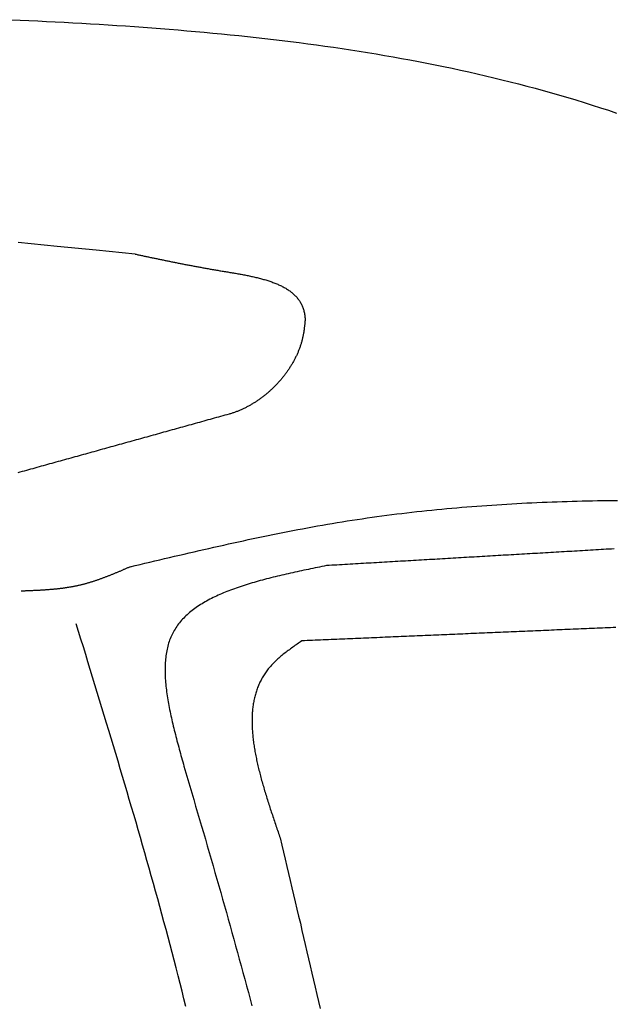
# Model space of a CAD drawing. Extents: x 715 to 7297, y 267 to 3409.
# Tile 54 of 67: x 5228 to 5472, y 2243 to 2648. Entities that reach past the tile are written whole.
import ezdxf

# ---------------------------------------------------------------- set-up
doc = ezdxf.new("R2010")
doc.units = 0
doc.layers.add('CAR', color=10, linetype='CONTINUOUS')

msp = doc.modelspace()

# ---------------------------------------------------------------- linework, layer by layer
at = {"layer": 'CAR'}
for points in [[(5224.08, 2647.91, 0), (5227.72, 2647.74, 0), (5231.35, 2647.58, 0), (5234.98, 2647.4, 0), (5238.61, 2647.22, 0), (5242.24, 2647.04, 0), (5245.87, 2646.85, 0), (5249.49, 2646.65, 0), (5253.11, 2646.45, 0), (5256.73, 2646.24, 0), (5260.34, 2646.02, 0), (5263.96, 2645.79, 0), (5267.57, 2645.56, 0), (5271.18, 2645.32, 0), (5274.79, 2645.07, 0), (5278.39, 2644.81, 0), (5281.99, 2644.55, 0), (5285.59, 2644.27, 0), (5289.18, 2643.99, 0), (5292.78, 2643.7, 0), (5296.37, 2643.39, 0), (5299.95, 2643.08, 0), (5303.53, 2642.76, 0), (5307.11, 2642.43, 0), (5310.69, 2642.08, 0), (5314.26, 2641.73, 0), (5317.83, 2641.36, 0), (5321.4, 2640.99, 0), (5324.96, 2640.6, 0), (5328.51, 2640.2, 0), (5332.07, 2639.79, 0), (5335.62, 2639.36, 0), (5339.16, 2638.93, 0), (5342.7, 2638.48, 0), (5346.24, 2638.01, 0), (5349.77, 2637.54, 0), (5353.3, 2637.05, 0), (5356.83, 2636.55, 0), (5360.35, 2636.03, 0), (5363.86, 2635.5, 0), (5367.37, 2634.95, 0), (5370.88, 2634.39, 0), (5374.38, 2633.81, 0), (5377.87, 2633.22, 0), (5381.36, 2632.62, 0), (5384.85, 2631.99, 0), (5388.33, 2631.36, 0), (5391.8, 2630.7, 0), (5395.27, 2630.03, 0), (5398.74, 2629.34, 0), (5402.19, 2628.64, 0), (5405.65, 2627.92, 0), (5409.09, 2627.18, 0), (5412.54, 2626.42, 0), (5415.97, 2625.65, 0), (5419.4, 2624.85, 0), (5422.83, 2624.04, 0), (5426.24, 2623.21, 0), (5429.66, 2622.36, 0), (5433.06, 2621.49, 0), (5436.46, 2620.61, 0), (5439.85, 2619.7, 0), (5443.24, 2618.77, 0), (5446.62, 2617.83, 0), (5449.99, 2616.86, 0), (5453.36, 2615.87, 0), (5456.72, 2614.86, 0), (5460.07, 2613.83, 0), (5463.42, 2612.78, 0), (5466.76, 2611.7, 0), (5470.09, 2610.61, 0), (5473.41, 2609.49, 0)], [(5275.16, 2551.44, 0), (5259.09, 2553.04, 0), (5243.01, 2554.63, 0), (5226.93, 2556.23, 0)], [(5275.16, 2551.44, 0), (5275.53, 2551.36, 0), (5275.9, 2551.28, 0), (5276.27, 2551.2, 0), (5276.63, 2551.12, 0), (5277, 2551.04, 0), (5277.37, 2550.97, 0), (5277.74, 2550.89, 0), (5278.11, 2550.81, 0), (5278.48, 2550.73, 0), (5278.84, 2550.65, 0), (5279.21, 2550.57, 0), (5279.58, 2550.5, 0), (5279.95, 2550.42, 0), (5280.32, 2550.34, 0), (5280.69, 2550.26, 0), (5281.06, 2550.18, 0), (5281.43, 2550.1, 0), (5281.8, 2550.03, 0), (5282.18, 2549.95, 0), (5282.55, 2549.87, 0), (5282.92, 2549.79, 0), (5283.29, 2549.71, 0), (5283.67, 2549.64, 0), (5284.04, 2549.56, 0), (5284.41, 2549.48, 0), (5284.79, 2549.4, 0), (5285.16, 2549.32, 0), (5285.54, 2549.24, 0), (5285.92, 2549.17, 0), (5286.29, 2549.09, 0), (5286.67, 2549.01, 0), (5287.05, 2548.93, 0), (5287.43, 2548.85, 0), (5287.81, 2548.78, 0), (5288.19, 2548.7, 0), (5288.57, 2548.62, 0), (5288.96, 2548.54, 0), (5289.34, 2548.46, 0), (5289.72, 2548.39, 0), (5290.11, 2548.31, 0), (5290.49, 2548.23, 0), (5290.88, 2548.15, 0), (5291.27, 2548.07, 0), (5291.66, 2548, 0), (5292.05, 2547.92, 0), (5292.44, 2547.84, 0), (5292.83, 2547.76, 0), (5293.22, 2547.69, 0), (5293.61, 2547.61, 0), (5294.01, 2547.53, 0), (5294.41, 2547.45, 0), (5294.8, 2547.38, 0), (5295.2, 2547.3, 0), (5295.6, 2547.22, 0), (5296, 2547.14, 0), (5296.4, 2547.07, 0), (5296.8, 2546.99, 0), (5297.21, 2546.91, 0), (5297.61, 2546.83, 0), (5298.02, 2546.76, 0), (5298.43, 2546.68, 0), (5298.84, 2546.6, 0), (5299.25, 2546.53, 0), (5299.66, 2546.45, 0), (5300.07, 2546.37, 0), (5300.49, 2546.29, 0), (5300.91, 2546.22, 0), (5301.32, 2546.14, 0), (5301.74, 2546.06, 0), (5302.16, 2545.99, 0), (5302.59, 2545.91, 0), (5303.01, 2545.83, 0), (5303.44, 2545.76, 0), (5303.86, 2545.68, 0), (5304.29, 2545.6, 0), (5304.72, 2545.53, 0), (5305.15, 2545.45, 0), (5305.59, 2545.37, 0), (5306.02, 2545.3, 0), (5306.46, 2545.22, 0), (5306.9, 2545.15, 0), (5307.34, 2545.07, 0), (5307.78, 2544.99, 0), (5308.23, 2544.92, 0), (5308.67, 2544.84, 0), (5309.12, 2544.76, 0), (5309.57, 2544.69, 0), (5310.02, 2544.61, 0), (5310.48, 2544.54, 0), (5310.93, 2544.46, 0), (5311.39, 2544.39, 0), (5311.85, 2544.31, 0), (5312.31, 2544.23, 0), (5312.77, 2544.16, 0), (5313.24, 2544.08, 0), (5313.7, 2544, 0), (5314.17, 2543.93, 0), (5314.64, 2543.85, 0), (5315.1, 2543.77, 0), (5315.57, 2543.69, 0), (5316.04, 2543.61, 0), (5316.51, 2543.53, 0), (5316.98, 2543.45, 0), (5317.45, 2543.37, 0), (5317.92, 2543.28, 0), (5318.39, 2543.2, 0), (5318.86, 2543.11, 0), (5319.33, 2543.03, 0), (5319.8, 2542.94, 0), (5320.27, 2542.85, 0), (5320.73, 2542.76, 0), (5321.2, 2542.66, 0), (5321.67, 2542.57, 0), (5322.13, 2542.47, 0), (5322.6, 2542.38, 0), (5323.06, 2542.28, 0), (5323.52, 2542.18, 0), (5323.98, 2542.07, 0), (5324.44, 2541.97, 0), (5324.9, 2541.86, 0), (5325.35, 2541.75, 0), (5325.8, 2541.64, 0), (5326.25, 2541.53, 0), (5326.7, 2541.41, 0), (5327.15, 2541.29, 0), (5327.59, 2541.17, 0), (5328.03, 2541.05, 0), (5328.47, 2540.92, 0), (5328.9, 2540.8, 0), (5329.33, 2540.66, 0), (5329.76, 2540.53, 0), (5330.19, 2540.39, 0), (5330.61, 2540.25, 0), (5331.03, 2540.11, 0), (5331.44, 2539.96, 0), (5331.86, 2539.81, 0), (5332.26, 2539.66, 0), (5332.67, 2539.51, 0), (5333.06, 2539.35, 0), (5333.46, 2539.18, 0), (5333.85, 2539.02, 0), (5334.24, 2538.85, 0), (5334.62, 2538.67, 0), (5334.99, 2538.5, 0), (5335.37, 2538.31, 0), (5335.73, 2538.13, 0), (5336.1, 2537.94, 0), (5336.45, 2537.75, 0), (5336.8, 2537.55, 0), (5337.15, 2537.35, 0), (5337.49, 2537.14, 0), (5337.82, 2536.93, 0), (5338.15, 2536.72, 0), (5338.47, 2536.5, 0), (5338.79, 2536.28, 0), (5339.1, 2536.05, 0), (5339.4, 2535.82, 0), (5339.7, 2535.58, 0), (5339.99, 2535.34, 0), (5340.28, 2535.09, 0), (5340.55, 2534.84, 0), (5340.82, 2534.59, 0), (5341.09, 2534.32, 0), (5341.34, 2534.06, 0), (5341.59, 2533.78, 0), (5341.83, 2533.51, 0), (5342.06, 2533.22, 0), (5342.29, 2532.94, 0), (5342.51, 2532.64, 0), (5342.72, 2532.34, 0), (5342.92, 2532.04, 0), (5343.11, 2531.73, 0), (5343.3, 2531.41, 0), (5343.48, 2531.09, 0), (5343.64, 2530.76, 0), (5343.8, 2530.43, 0), (5343.95, 2530.09, 0), (5344.1, 2529.74, 0), (5344.23, 2529.39, 0), (5344.35, 2529.03, 0), (5344.47, 2528.67, 0), (5344.57, 2528.3, 0), (5344.67, 2527.92, 0), (5344.75, 2527.53, 0), (5344.83, 2527.14, 0), (5344.9, 2526.75, 0), (5344.96, 2526.35, 0), (5345.02, 2525.95, 0), (5345.08, 2525.54, 0), (5345.13, 2525.13, 0), (5345.18, 2524.73, 0)], [(5345.18, 2524.73, 0), (5345.15, 2524.4, 0), (5345.12, 2524.08, 0), (5345.09, 2523.76, 0), (5345.06, 2523.44, 0), (5345.02, 2523.12, 0), (5344.99, 2522.8, 0), (5344.96, 2522.48, 0), (5344.92, 2522.15, 0), (5344.89, 2521.83, 0), (5344.85, 2521.51, 0), (5344.81, 2521.19, 0), (5344.77, 2520.87, 0), (5344.73, 2520.55, 0), (5344.69, 2520.23, 0), (5344.64, 2519.91, 0), (5344.6, 2519.59, 0), (5344.55, 2519.27, 0), (5344.5, 2518.95, 0), (5344.44, 2518.63, 0), (5344.38, 2518.31, 0), (5344.32, 2517.99, 0), (5344.26, 2517.68, 0), (5344.19, 2517.36, 0), (5344.12, 2517.04, 0), (5344.05, 2516.72, 0), (5343.97, 2516.41, 0), (5343.9, 2516.09, 0), (5343.81, 2515.77, 0), (5343.73, 2515.46, 0), (5343.64, 2515.14, 0), (5343.55, 2514.83, 0), (5343.45, 2514.51, 0), (5343.35, 2514.2, 0), (5343.25, 2513.89, 0), (5343.15, 2513.57, 0), (5343.04, 2513.26, 0), (5342.93, 2512.95, 0), (5342.82, 2512.64, 0), (5342.7, 2512.33, 0), (5342.58, 2512.02, 0), (5342.46, 2511.71, 0), (5342.33, 2511.4, 0), (5342.21, 2511.1, 0), (5342.08, 2510.79, 0), (5341.94, 2510.48, 0), (5341.81, 2510.18, 0), (5341.67, 2509.87, 0), (5341.53, 2509.57, 0), (5341.38, 2509.27, 0), (5341.23, 2508.96, 0), (5341.08, 2508.66, 0), (5340.93, 2508.36, 0), (5340.78, 2508.06, 0), (5340.62, 2507.76, 0), (5340.46, 2507.47, 0), (5340.3, 2507.17, 0), (5340.13, 2506.88, 0), (5339.96, 2506.58, 0), (5339.79, 2506.29, 0), (5339.62, 2505.99, 0), (5339.44, 2505.7, 0), (5339.27, 2505.41, 0), (5339.09, 2505.12, 0), (5338.9, 2504.84, 0), (5338.72, 2504.55, 0), (5338.53, 2504.26, 0), (5338.34, 2503.98, 0), (5338.15, 2503.7, 0), (5337.95, 2503.41, 0), (5337.76, 2503.13, 0), (5337.56, 2502.85, 0), (5337.36, 2502.57, 0), (5337.15, 2502.3, 0), (5336.95, 2502.02, 0), (5336.74, 2501.75, 0), (5336.53, 2501.48, 0), (5336.32, 2501.2, 0), (5336.11, 2500.93, 0), (5335.89, 2500.66, 0), (5335.67, 2500.4, 0), (5335.45, 2500.13, 0), (5335.23, 2499.87, 0), (5335, 2499.6, 0), (5334.78, 2499.34, 0), (5334.55, 2499.08, 0), (5334.32, 2498.83, 0), (5334.09, 2498.57, 0), (5333.86, 2498.31, 0), (5333.62, 2498.06, 0), (5333.38, 2497.81, 0), (5333.14, 2497.56, 0), (5332.9, 2497.31, 0), (5332.66, 2497.06, 0), (5332.41, 2496.82, 0), (5332.17, 2496.58, 0), (5331.92, 2496.34, 0), (5331.67, 2496.1, 0), (5331.42, 2495.86, 0), (5331.17, 2495.62, 0), (5330.91, 2495.39, 0), (5330.66, 2495.16, 0), (5330.4, 2494.93, 0), (5330.14, 2494.7, 0), (5329.88, 2494.47, 0), (5329.62, 2494.25, 0), (5329.35, 2494.02, 0), (5329.09, 2493.8, 0), (5328.82, 2493.58, 0), (5328.55, 2493.37, 0), (5328.28, 2493.15, 0), (5328.01, 2492.94, 0), (5327.74, 2492.73, 0), (5327.47, 2492.52, 0), (5327.19, 2492.32, 0), (5326.92, 2492.11, 0), (5326.64, 2491.91, 0), (5326.36, 2491.71, 0), (5326.08, 2491.51, 0), (5325.8, 2491.32, 0), (5325.52, 2491.13, 0), (5325.23, 2490.94, 0), (5324.95, 2490.75, 0), (5324.67, 2490.56, 0), (5324.38, 2490.38, 0), (5324.09, 2490.2, 0), (5323.8, 2490.02, 0), (5323.51, 2489.84, 0), (5323.22, 2489.67, 0), (5322.93, 2489.49, 0), (5322.64, 2489.32, 0), (5322.34, 2489.16, 0), (5322.05, 2488.99, 0), (5321.75, 2488.83, 0), (5321.46, 2488.67, 0), (5321.16, 2488.52, 0), (5320.86, 2488.36, 0), (5320.56, 2488.21, 0), (5320.26, 2488.06, 0), (5319.96, 2487.91, 0), (5319.66, 2487.77, 0), (5319.36, 2487.63, 0), (5319.06, 2487.49, 0), (5318.76, 2487.36, 0), (5318.45, 2487.22, 0), (5318.15, 2487.09, 0), (5317.84, 2486.97, 0), (5317.54, 2486.84, 0), (5317.23, 2486.72, 0), (5316.93, 2486.6, 0), (5316.62, 2486.48, 0), (5316.31, 2486.37, 0), (5316, 2486.26, 0), (5315.69, 2486.15, 0), (5315.38, 2486.05, 0), (5315.08, 2485.95, 0), (5314.77, 2485.85, 0), (5314.46, 2485.75, 0), (5314.15, 2485.66, 0), (5313.83, 2485.57, 0)], [(5313.83, 2485.57, 0), (5312.96, 2485.33, 0), (5312.09, 2485.09, 0), (5311.22, 2484.85, 0), (5310.35, 2484.6, 0), (5309.48, 2484.36, 0), (5308.61, 2484.12, 0), (5307.74, 2483.88, 0), (5306.87, 2483.64, 0), (5306, 2483.4, 0), (5305.13, 2483.16, 0), (5304.26, 2482.91, 0), (5303.39, 2482.67, 0), (5302.52, 2482.43, 0), (5301.65, 2482.19, 0), (5300.78, 2481.95, 0), (5299.91, 2481.71, 0), (5299.04, 2481.47, 0), (5298.17, 2481.23, 0), (5297.3, 2480.98, 0), (5296.43, 2480.74, 0), (5295.56, 2480.5, 0), (5294.69, 2480.26, 0), (5293.82, 2480.02, 0), (5292.95, 2479.78, 0), (5292.08, 2479.54, 0), (5291.21, 2479.29, 0), (5290.34, 2479.05, 0), (5289.47, 2478.81, 0), (5288.6, 2478.57, 0), (5287.73, 2478.33, 0), (5286.86, 2478.09, 0), (5285.99, 2477.85, 0), (5285.12, 2477.61, 0), (5284.25, 2477.36, 0), (5283.38, 2477.12, 0), (5282.51, 2476.88, 0), (5281.64, 2476.64, 0), (5280.77, 2476.4, 0), (5279.9, 2476.16, 0), (5279.03, 2475.92, 0), (5278.16, 2475.67, 0), (5277.29, 2475.43, 0), (5276.42, 2475.19, 0), (5275.55, 2474.95, 0), (5274.68, 2474.71, 0), (5273.81, 2474.47, 0), (5272.93, 2474.23, 0), (5272.06, 2473.98, 0), (5271.19, 2473.74, 0), (5270.32, 2473.5, 0), (5269.45, 2473.26, 0), (5268.58, 2473.02, 0), (5267.71, 2472.78, 0), (5266.84, 2472.54, 0), (5265.97, 2472.3, 0), (5265.1, 2472.05, 0), (5264.23, 2471.81, 0), (5263.36, 2471.57, 0), (5262.49, 2471.33, 0), (5261.62, 2471.09, 0), (5260.75, 2470.85, 0), (5259.88, 2470.61, 0), (5259.01, 2470.36, 0), (5258.14, 2470.12, 0), (5257.27, 2469.88, 0), (5256.4, 2469.64, 0), (5255.53, 2469.4, 0), (5254.66, 2469.16, 0), (5253.79, 2468.92, 0), (5252.92, 2468.68, 0), (5252.05, 2468.43, 0), (5251.18, 2468.19, 0), (5250.31, 2467.95, 0), (5249.44, 2467.71, 0), (5248.57, 2467.47, 0), (5247.7, 2467.23, 0), (5246.83, 2466.99, 0), (5245.96, 2466.74, 0), (5245.09, 2466.5, 0), (5244.22, 2466.26, 0), (5243.35, 2466.02, 0), (5242.48, 2465.78, 0), (5241.61, 2465.54, 0), (5240.74, 2465.3, 0), (5239.87, 2465.05, 0), (5239, 2464.81, 0), (5238.13, 2464.57, 0), (5237.26, 2464.33, 0), (5236.39, 2464.09, 0), (5235.52, 2463.85, 0), (5234.65, 2463.61, 0), (5233.78, 2463.37, 0), (5232.91, 2463.12, 0), (5232.04, 2462.88, 0), (5231.17, 2462.64, 0), (5230.3, 2462.4, 0), (5229.43, 2462.16, 0), (5228.55, 2461.92, 0), (5227.68, 2461.68, 0), (5226.81, 2461.43, 0)], [(5273.09, 2422.73, 0), (5275.12, 2423.22, 0), (5277.14, 2423.7, 0), (5279.17, 2424.18, 0), (5281.19, 2424.66, 0), (5283.22, 2425.14, 0), (5285.25, 2425.62, 0), (5287.27, 2426.1, 0), (5289.3, 2426.57, 0), (5291.32, 2427.05, 0), (5293.35, 2427.52, 0), (5295.38, 2427.99, 0), (5297.4, 2428.47, 0), (5299.43, 2428.93, 0), (5301.46, 2429.4, 0), (5303.48, 2429.86, 0), (5305.51, 2430.33, 0), (5307.54, 2430.79, 0), (5309.57, 2431.24, 0), (5311.6, 2431.7, 0), (5313.62, 2432.15, 0), (5315.65, 2432.59, 0), (5317.68, 2433.04, 0), (5319.71, 2433.48, 0), (5321.74, 2433.91, 0), (5323.77, 2434.35, 0), (5325.81, 2434.77, 0), (5327.84, 2435.2, 0), (5329.87, 2435.62, 0), (5331.9, 2436.03, 0), (5333.94, 2436.44, 0), (5335.97, 2436.85, 0), (5338.01, 2437.25, 0), (5340.04, 2437.65, 0), (5342.08, 2438.04, 0), (5344.11, 2438.42, 0), (5346.15, 2438.8, 0), (5348.19, 2439.17, 0), (5350.23, 2439.54, 0), (5352.27, 2439.9, 0), (5354.3, 2440.25, 0), (5356.35, 2440.6, 0), (5358.39, 2440.94, 0), (5360.43, 2441.28, 0), (5362.47, 2441.6, 0), (5364.52, 2441.92, 0), (5366.56, 2442.24, 0), (5368.61, 2442.54, 0), (5370.65, 2442.84, 0), (5372.7, 2443.13, 0), (5374.75, 2443.42, 0), (5376.8, 2443.69, 0), (5378.84, 2443.96, 0), (5380.89, 2444.23, 0), (5382.95, 2444.49, 0), (5385, 2444.74, 0), (5387.05, 2444.98, 0), (5389.1, 2445.22, 0), (5391.16, 2445.45, 0), (5393.21, 2445.67, 0), (5395.27, 2445.89, 0), (5397.32, 2446.1, 0), (5399.38, 2446.31, 0), (5401.44, 2446.5, 0), (5403.5, 2446.7, 0), (5405.55, 2446.88, 0), (5407.61, 2447.07, 0), (5409.67, 2447.24, 0), (5411.74, 2447.41, 0), (5413.8, 2447.57, 0), (5415.86, 2447.73, 0), (5417.92, 2447.88, 0), (5419.99, 2448.03, 0), (5422.05, 2448.17, 0), (5424.11, 2448.3, 0), (5426.18, 2448.43, 0), (5428.25, 2448.56, 0), (5430.31, 2448.68, 0), (5432.38, 2448.79, 0), (5434.45, 2448.9, 0), (5436.52, 2449, 0), (5438.59, 2449.1, 0), (5440.65, 2449.2, 0), (5442.73, 2449.29, 0), (5444.8, 2449.37, 0), (5446.87, 2449.45, 0), (5448.94, 2449.52, 0), (5451.01, 2449.59, 0), (5453.08, 2449.66, 0), (5455.16, 2449.72, 0), (5457.23, 2449.78, 0), (5459.31, 2449.83, 0), (5461.38, 2449.88, 0), (5463.46, 2449.92, 0), (5465.53, 2449.96, 0), (5467.61, 2449.99, 0), (5469.68, 2450.02, 0), (5471.76, 2450.05, 0), (5473.84, 2450.07, 0)], [(5472.47, 2430.12, 0), (5471.38, 2430.05, 0), (5470.29, 2429.99, 0), (5469.21, 2429.93, 0), (5468.12, 2429.86, 0), (5467.03, 2429.8, 0), (5465.94, 2429.74, 0), (5464.85, 2429.67, 0), (5463.77, 2429.61, 0), (5462.68, 2429.55, 0), (5461.59, 2429.48, 0), (5460.5, 2429.42, 0), (5459.42, 2429.36, 0), (5458.33, 2429.29, 0), (5457.24, 2429.23, 0), (5456.15, 2429.17, 0), (5455.07, 2429.1, 0), (5453.98, 2429.04, 0), (5452.89, 2428.98, 0), (5451.8, 2428.92, 0), (5450.72, 2428.85, 0), (5449.63, 2428.79, 0), (5448.54, 2428.73, 0), (5447.45, 2428.66, 0), (5446.37, 2428.6, 0), (5445.28, 2428.54, 0), (5444.19, 2428.47, 0), (5443.1, 2428.41, 0), (5442.02, 2428.35, 0), (5440.93, 2428.28, 0), (5439.84, 2428.22, 0), (5438.75, 2428.16, 0), (5437.67, 2428.09, 0), (5436.58, 2428.03, 0), (5435.49, 2427.97, 0), (5434.4, 2427.9, 0), (5433.32, 2427.84, 0), (5432.23, 2427.78, 0), (5431.14, 2427.71, 0), (5430.05, 2427.65, 0), (5428.97, 2427.59, 0), (5427.88, 2427.52, 0), (5426.79, 2427.46, 0), (5425.7, 2427.4, 0), (5424.61, 2427.33, 0), (5423.53, 2427.27, 0), (5422.44, 2427.21, 0), (5421.35, 2427.14, 0), (5420.26, 2427.08, 0), (5419.18, 2427.02, 0), (5418.09, 2426.95, 0), (5417, 2426.89, 0), (5415.91, 2426.83, 0), (5414.83, 2426.76, 0), (5413.74, 2426.7, 0), (5412.65, 2426.64, 0), (5411.56, 2426.57, 0), (5410.48, 2426.51, 0), (5409.39, 2426.45, 0), (5408.3, 2426.38, 0), (5407.21, 2426.32, 0), (5406.13, 2426.26, 0), (5405.04, 2426.19, 0), (5403.95, 2426.13, 0), (5402.86, 2426.07, 0), (5401.78, 2426, 0), (5400.69, 2425.94, 0), (5399.6, 2425.88, 0), (5398.51, 2425.81, 0), (5397.43, 2425.75, 0), (5396.34, 2425.69, 0), (5395.25, 2425.62, 0), (5394.16, 2425.56, 0), (5393.08, 2425.5, 0), (5391.99, 2425.43, 0), (5390.9, 2425.37, 0), (5389.81, 2425.31, 0), (5388.73, 2425.24, 0), (5387.64, 2425.18, 0), (5386.55, 2425.12, 0), (5385.46, 2425.05, 0), (5384.37, 2424.99, 0), (5383.29, 2424.93, 0), (5382.2, 2424.86, 0), (5381.11, 2424.8, 0), (5380.02, 2424.74, 0), (5378.94, 2424.67, 0), (5377.85, 2424.61, 0), (5376.76, 2424.55, 0), (5375.67, 2424.48, 0), (5374.59, 2424.42, 0), (5373.5, 2424.36, 0), (5372.41, 2424.3, 0), (5371.32, 2424.23, 0), (5370.24, 2424.17, 0), (5369.15, 2424.11, 0), (5368.06, 2424.04, 0), (5366.97, 2423.98, 0), (5365.89, 2423.92, 0), (5364.8, 2423.85, 0), (5363.71, 2423.79, 0), (5362.62, 2423.73, 0), (5361.54, 2423.66, 0), (5360.45, 2423.6, 0), (5359.36, 2423.54, 0), (5358.27, 2423.47, 0), (5357.19, 2423.41, 0), (5356.1, 2423.35, 0), (5355.01, 2423.28, 0), (5353.92, 2423.22, 0)], [(5273.09, 2422.73, 0), (5272.82, 2422.62, 0), (5272.55, 2422.5, 0), (5272.28, 2422.38, 0), (5272.01, 2422.27, 0), (5271.74, 2422.15, 0), (5271.47, 2422.03, 0), (5271.2, 2421.92, 0), (5270.93, 2421.8, 0), (5270.66, 2421.68, 0), (5270.39, 2421.57, 0), (5270.12, 2421.45, 0), (5269.85, 2421.33, 0), (5269.58, 2421.22, 0), (5269.31, 2421.1, 0), (5269.04, 2420.99, 0), (5268.77, 2420.87, 0), (5268.5, 2420.76, 0), (5268.23, 2420.64, 0), (5267.96, 2420.53, 0), (5267.69, 2420.41, 0), (5267.42, 2420.3, 0), (5267.15, 2420.19, 0), (5266.88, 2420.07, 0), (5266.61, 2419.96, 0), (5266.33, 2419.85, 0), (5266.06, 2419.74, 0), (5265.79, 2419.63, 0), (5265.52, 2419.52, 0), (5265.25, 2419.41, 0), (5264.98, 2419.3, 0), (5264.71, 2419.19, 0), (5264.43, 2419.08, 0), (5264.16, 2418.97, 0), (5263.89, 2418.87, 0), (5263.62, 2418.76, 0), (5263.34, 2418.65, 0), (5263.07, 2418.55, 0), (5262.8, 2418.44, 0), (5262.53, 2418.34, 0), (5262.25, 2418.24, 0), (5261.98, 2418.13, 0), (5261.71, 2418.03, 0), (5261.43, 2417.93, 0), (5261.16, 2417.83, 0), (5260.88, 2417.73, 0), (5260.61, 2417.63, 0), (5260.34, 2417.54, 0), (5260.06, 2417.44, 0), (5259.79, 2417.34, 0), (5259.51, 2417.25, 0), (5259.24, 2417.15, 0), (5258.96, 2417.06, 0), (5258.69, 2416.97, 0), (5258.41, 2416.88, 0), (5258.13, 2416.78, 0), (5257.86, 2416.7, 0), (5257.58, 2416.61, 0), (5257.3, 2416.52, 0), (5257.03, 2416.43, 0), (5256.75, 2416.35, 0), (5256.47, 2416.26, 0), (5256.19, 2416.18, 0), (5255.92, 2416.1, 0), (5255.64, 2416.02, 0), (5255.36, 2415.94, 0), (5255.08, 2415.86, 0), (5254.8, 2415.78, 0), (5254.52, 2415.7, 0), (5254.24, 2415.63, 0), (5253.96, 2415.55, 0), (5253.68, 2415.48, 0), (5253.4, 2415.41, 0), (5253.12, 2415.34, 0), (5252.84, 2415.27, 0), (5252.56, 2415.2, 0), (5252.28, 2415.14, 0), (5251.99, 2415.07, 0), (5251.71, 2415.01, 0), (5251.43, 2414.95, 0), (5251.15, 2414.89, 0), (5250.86, 2414.83, 0), (5250.58, 2414.77, 0), (5250.3, 2414.71, 0), (5250.01, 2414.66, 0), (5249.73, 2414.6, 0), (5249.44, 2414.55, 0), (5249.16, 2414.49, 0), (5248.87, 2414.44, 0), (5248.59, 2414.39, 0), (5248.3, 2414.34, 0), (5248.02, 2414.3, 0), (5247.73, 2414.25, 0), (5247.44, 2414.2, 0), (5247.16, 2414.16, 0), (5246.87, 2414.11, 0), (5246.58, 2414.07, 0), (5246.3, 2414.03, 0), (5246.01, 2413.99, 0), (5245.72, 2413.95, 0), (5245.43, 2413.91, 0), (5245.14, 2413.87, 0), (5244.86, 2413.83, 0), (5244.57, 2413.8, 0), (5244.28, 2413.76, 0), (5243.99, 2413.73, 0), (5243.7, 2413.69, 0), (5243.41, 2413.66, 0), (5243.12, 2413.63, 0), (5242.83, 2413.6, 0), (5242.54, 2413.57, 0), (5242.25, 2413.54, 0), (5241.96, 2413.51, 0), (5241.67, 2413.48, 0), (5241.38, 2413.45, 0), (5241.09, 2413.43, 0), (5240.8, 2413.4, 0), (5240.51, 2413.38, 0), (5240.21, 2413.35, 0), (5239.92, 2413.33, 0), (5239.63, 2413.3, 0), (5239.34, 2413.28, 0), (5239.05, 2413.26, 0), (5238.76, 2413.24, 0), (5238.46, 2413.22, 0), (5238.17, 2413.2, 0), (5237.88, 2413.18, 0), (5237.59, 2413.16, 0), (5237.29, 2413.14, 0), (5237, 2413.12, 0), (5236.71, 2413.1, 0), (5236.41, 2413.08, 0), (5236.12, 2413.07, 0), (5235.83, 2413.05, 0), (5235.54, 2413.04, 0), (5235.24, 2413.02, 0), (5234.95, 2413, 0), (5234.65, 2412.99, 0), (5234.36, 2412.97, 0), (5234.07, 2412.96, 0), (5233.77, 2412.95, 0), (5233.48, 2412.93, 0), (5233.19, 2412.92, 0), (5232.89, 2412.91, 0), (5232.6, 2412.89, 0), (5232.3, 2412.88, 0), (5232.01, 2412.87, 0), (5231.72, 2412.86, 0), (5231.42, 2412.84, 0), (5231.13, 2412.83, 0), (5230.83, 2412.82, 0), (5230.54, 2412.81, 0), (5230.24, 2412.8, 0), (5229.95, 2412.79, 0), (5229.65, 2412.77, 0), (5229.36, 2412.76, 0), (5229.07, 2412.75, 0), (5228.77, 2412.74, 0), (5228.48, 2412.73, 0), (5228.18, 2412.72, 0)], [(5353.92, 2423.22, 0), (5352.99, 2423.03, 0), (5352.06, 2422.84, 0), (5351.13, 2422.65, 0), (5350.19, 2422.45, 0), (5349.26, 2422.26, 0), (5348.33, 2422.07, 0), (5347.41, 2421.88, 0), (5346.48, 2421.68, 0), (5345.55, 2421.49, 0), (5344.63, 2421.29, 0), (5343.7, 2421.1, 0), (5342.78, 2420.9, 0), (5341.86, 2420.7, 0), (5340.94, 2420.5, 0), (5340.03, 2420.3, 0), (5339.12, 2420.09, 0), (5338.21, 2419.89, 0), (5337.3, 2419.68, 0), (5336.4, 2419.48, 0), (5335.49, 2419.27, 0), (5334.6, 2419.06, 0), (5333.7, 2418.84, 0), (5332.81, 2418.63, 0), (5331.92, 2418.41, 0), (5331.04, 2418.19, 0), (5330.16, 2417.97, 0), (5329.29, 2417.74, 0), (5328.42, 2417.52, 0), (5327.55, 2417.28, 0), (5326.69, 2417.05, 0), (5325.84, 2416.82, 0), (5324.99, 2416.58, 0), (5324.14, 2416.34, 0), (5323.3, 2416.09, 0), (5322.47, 2415.84, 0), (5321.64, 2415.59, 0), (5320.82, 2415.33, 0), (5320, 2415.08, 0), (5319.19, 2414.81, 0), (5318.39, 2414.55, 0), (5317.59, 2414.28, 0), (5316.8, 2414, 0), (5316.02, 2413.73, 0), (5315.24, 2413.44, 0), (5314.47, 2413.16, 0), (5313.71, 2412.87, 0), (5312.95, 2412.57, 0), (5312.21, 2412.27, 0), (5311.47, 2411.97, 0), (5310.74, 2411.66, 0), (5310.02, 2411.35, 0), (5309.3, 2411.03, 0), (5308.6, 2410.7, 0), (5307.9, 2410.37, 0), (5307.22, 2410.04, 0), (5306.54, 2409.7, 0), (5305.87, 2409.36, 0), (5305.21, 2409.01, 0), (5304.56, 2408.65, 0), (5303.92, 2408.29, 0), (5303.29, 2407.92, 0), (5302.67, 2407.55, 0), (5302.06, 2407.17, 0), (5301.46, 2406.79, 0), (5300.87, 2406.4, 0), (5300.29, 2406, 0), (5299.72, 2405.59, 0), (5299.17, 2405.18, 0), (5298.62, 2404.77, 0), (5298.09, 2404.34, 0), (5297.57, 2403.91, 0), (5297.06, 2403.48, 0), (5296.56, 2403.03, 0), (5296.07, 2402.58, 0), (5295.6, 2402.13, 0), (5295.14, 2401.66, 0), (5294.69, 2401.19, 0), (5294.25, 2400.71, 0), (5293.83, 2400.22, 0), (5293.42, 2399.73, 0), (5293.02, 2399.22, 0), (5292.63, 2398.71, 0), (5292.26, 2398.19, 0), (5291.91, 2397.67, 0), (5291.56, 2397.13, 0), (5291.23, 2396.59, 0), (5290.92, 2396.04, 0), (5290.62, 2395.48, 0), (5290.33, 2394.91, 0), (5290.06, 2394.34, 0), (5289.81, 2393.75, 0), (5289.56, 2393.16, 0), (5289.34, 2392.56, 0), (5289.12, 2391.95, 0), (5288.92, 2391.33, 0), (5288.74, 2390.71, 0), (5288.56, 2390.07, 0), (5288.4, 2389.43, 0), (5288.26, 2388.78, 0), (5288.12, 2388.13, 0), (5288, 2387.46, 0), (5287.89, 2386.79, 0), (5287.8, 2386.12, 0), (5287.71, 2385.43, 0), (5287.64, 2384.74, 0), (5287.58, 2384.04, 0), (5287.53, 2383.34, 0), (5287.49, 2382.62, 0), (5287.46, 2381.91, 0), (5287.45, 2381.18, 0), (5287.44, 2380.45, 0), (5287.44, 2379.72, 0), (5287.46, 2378.98, 0), (5287.48, 2378.23, 0), (5287.51, 2377.47, 0), (5287.55, 2376.72, 0), (5287.61, 2375.95, 0), (5287.67, 2375.18, 0), (5287.74, 2374.41, 0), (5287.81, 2373.63, 0), (5287.9, 2372.85, 0), (5287.99, 2372.06, 0), (5288.1, 2371.26, 0), (5288.2, 2370.47, 0), (5288.32, 2369.66, 0), (5288.45, 2368.86, 0), (5288.58, 2368.05, 0), (5288.72, 2367.23, 0), (5288.86, 2366.41, 0), (5289.01, 2365.59, 0), (5289.17, 2364.77, 0), (5289.33, 2363.94, 0), (5289.5, 2363.11, 0), (5289.68, 2362.27, 0), (5289.86, 2361.43, 0), (5290.04, 2360.59, 0), (5290.23, 2359.74, 0), (5290.43, 2358.9, 0), (5290.63, 2358.05, 0), (5290.83, 2357.19, 0), (5291.04, 2356.34, 0), (5291.25, 2355.48, 0), (5291.47, 2354.62, 0), (5291.68, 2353.76, 0), (5291.91, 2352.9, 0), (5292.13, 2352.03, 0), (5292.36, 2351.17, 0), (5292.59, 2350.3, 0), (5292.82, 2349.43, 0), (5293.05, 2348.56, 0), (5293.29, 2347.69, 0), (5293.53, 2346.82, 0), (5293.77, 2345.94, 0), (5294.01, 2345.07, 0), (5294.25, 2344.19, 0), (5294.49, 2343.32, 0), (5294.74, 2342.44, 0), (5294.98, 2341.57, 0), (5295.23, 2340.69, 0)], [(5296.02, 2241.77, 0), (5295.23, 2244.95, 0), (5294.43, 2248.12, 0), (5293.63, 2251.29, 0), (5292.82, 2254.45, 0), (5292.01, 2257.62, 0), (5291.19, 2260.79, 0), (5290.36, 2263.95, 0), (5289.53, 2267.11, 0), (5288.69, 2270.27, 0), (5287.84, 2273.44, 0), (5286.99, 2276.59, 0), (5286.14, 2279.75, 0), (5285.27, 2282.91, 0), (5284.41, 2286.07, 0), (5283.54, 2289.22, 0), (5282.66, 2292.38, 0), (5281.78, 2295.53, 0), (5280.89, 2298.68, 0), (5280, 2301.84, 0), (5279.1, 2304.99, 0), (5278.2, 2308.14, 0), (5277.3, 2311.29, 0), (5276.39, 2314.43, 0), (5275.48, 2317.58, 0), (5274.56, 2320.73, 0), (5273.64, 2323.88, 0), (5272.72, 2327.02, 0), (5271.8, 2330.17, 0), (5270.87, 2333.31, 0), (5269.94, 2336.46, 0), (5269, 2339.6, 0), (5268.06, 2342.74, 0), (5267.12, 2345.88, 0), (5266.18, 2349.03, 0), (5265.24, 2352.17, 0), (5264.29, 2355.31, 0), (5263.34, 2358.45, 0), (5262.39, 2361.59, 0), (5261.44, 2364.73, 0), (5260.48, 2367.87, 0), (5259.53, 2371.01, 0), (5258.57, 2374.15, 0), (5257.61, 2377.29, 0), (5256.66, 2380.43, 0), (5255.7, 2383.57, 0), (5254.74, 2386.7, 0), (5253.78, 2389.84, 0), (5252.81, 2392.98, 0), (5251.85, 2396.12, 0), (5250.89, 2399.26, 0)], [(5473.2, 2397.78, 0), (5472.09, 2397.73, 0), (5470.99, 2397.68, 0), (5469.88, 2397.63, 0), (5468.77, 2397.59, 0), (5467.67, 2397.54, 0), (5466.56, 2397.49, 0), (5465.45, 2397.44, 0), (5464.35, 2397.4, 0), (5463.24, 2397.35, 0), (5462.14, 2397.3, 0), (5461.03, 2397.26, 0), (5459.92, 2397.21, 0), (5458.82, 2397.16, 0), (5457.71, 2397.11, 0), (5456.6, 2397.07, 0), (5455.5, 2397.02, 0), (5454.39, 2396.97, 0), (5453.29, 2396.93, 0), (5452.18, 2396.88, 0), (5451.07, 2396.83, 0), (5449.97, 2396.78, 0), (5448.86, 2396.74, 0), (5447.75, 2396.69, 0), (5446.65, 2396.64, 0), (5445.54, 2396.59, 0), (5444.44, 2396.55, 0), (5443.33, 2396.5, 0), (5442.22, 2396.45, 0), (5441.12, 2396.41, 0), (5440.01, 2396.36, 0), (5438.9, 2396.31, 0), (5437.8, 2396.26, 0), (5436.69, 2396.22, 0), (5435.59, 2396.17, 0), (5434.48, 2396.12, 0), (5433.37, 2396.08, 0), (5432.27, 2396.03, 0), (5431.16, 2395.98, 0), (5430.05, 2395.93, 0), (5428.95, 2395.89, 0), (5427.84, 2395.84, 0), (5426.74, 2395.79, 0), (5425.63, 2395.74, 0), (5424.52, 2395.7, 0), (5423.42, 2395.65, 0), (5422.31, 2395.6, 0), (5421.2, 2395.56, 0), (5420.1, 2395.51, 0), (5418.99, 2395.46, 0), (5417.89, 2395.41, 0), (5416.78, 2395.37, 0), (5415.67, 2395.32, 0), (5414.57, 2395.27, 0), (5413.46, 2395.23, 0), (5412.35, 2395.18, 0), (5411.25, 2395.13, 0), (5410.14, 2395.08, 0), (5409.04, 2395.04, 0), (5407.93, 2394.99, 0), (5406.82, 2394.94, 0), (5405.72, 2394.89, 0), (5404.61, 2394.85, 0), (5403.5, 2394.8, 0), (5402.4, 2394.75, 0), (5401.29, 2394.71, 0), (5400.19, 2394.66, 0), (5399.08, 2394.61, 0), (5397.97, 2394.56, 0), (5396.87, 2394.52, 0), (5395.76, 2394.47, 0), (5394.65, 2394.42, 0), (5393.55, 2394.38, 0), (5392.44, 2394.33, 0), (5391.34, 2394.28, 0), (5390.23, 2394.23, 0), (5389.12, 2394.19, 0), (5388.02, 2394.14, 0), (5386.91, 2394.09, 0), (5385.8, 2394.04, 0), (5384.7, 2394, 0), (5383.59, 2393.95, 0), (5382.49, 2393.9, 0), (5381.38, 2393.86, 0), (5380.27, 2393.81, 0), (5379.17, 2393.76, 0), (5378.06, 2393.71, 0), (5376.95, 2393.67, 0), (5375.85, 2393.62, 0), (5374.74, 2393.57, 0), (5373.64, 2393.53, 0), (5372.53, 2393.48, 0), (5371.42, 2393.43, 0), (5370.32, 2393.38, 0), (5369.21, 2393.34, 0), (5368.1, 2393.29, 0), (5367, 2393.24, 0), (5365.89, 2393.19, 0), (5364.78, 2393.15, 0), (5363.68, 2393.1, 0), (5362.57, 2393.05, 0), (5361.47, 2393.01, 0), (5360.36, 2392.96, 0), (5359.25, 2392.91, 0), (5358.15, 2392.86, 0), (5357.04, 2392.82, 0), (5355.93, 2392.77, 0), (5354.83, 2392.72, 0), (5353.72, 2392.68, 0), (5352.62, 2392.63, 0), (5351.51, 2392.58, 0), (5350.4, 2392.53, 0), (5349.3, 2392.49, 0), (5348.19, 2392.44, 0), (5347.08, 2392.39, 0), (5345.98, 2392.34, 0), (5344.87, 2392.3, 0), (5343.77, 2392.25, 0)], [(5343.77, 2392.25, 0), (5343.3, 2391.92, 0), (5342.83, 2391.6, 0), (5342.36, 2391.27, 0), (5341.89, 2390.94, 0), (5341.42, 2390.61, 0), (5340.96, 2390.28, 0), (5340.49, 2389.95, 0), (5340.03, 2389.62, 0), (5339.57, 2389.29, 0), (5339.11, 2388.95, 0), (5338.66, 2388.62, 0), (5338.21, 2388.28, 0), (5337.76, 2387.95, 0), (5337.32, 2387.61, 0), (5336.88, 2387.27, 0), (5336.44, 2386.93, 0), (5336.01, 2386.58, 0), (5335.58, 2386.23, 0), (5335.16, 2385.89, 0), (5334.75, 2385.53, 0), (5334.34, 2385.18, 0), (5333.93, 2384.82, 0), (5333.53, 2384.46, 0), (5333.14, 2384.1, 0), (5332.76, 2383.74, 0), (5332.38, 2383.37, 0), (5332.01, 2383, 0), (5331.65, 2382.62, 0), (5331.29, 2382.24, 0), (5330.95, 2381.86, 0), (5330.61, 2381.48, 0), (5330.28, 2381.09, 0), (5329.96, 2380.69, 0), (5329.65, 2380.3, 0), (5329.35, 2379.9, 0), (5329.05, 2379.49, 0), (5328.76, 2379.08, 0), (5328.48, 2378.67, 0), (5328.21, 2378.26, 0), (5327.95, 2377.84, 0), (5327.7, 2377.41, 0), (5327.45, 2376.99, 0), (5327.21, 2376.56, 0), (5326.98, 2376.13, 0), (5326.76, 2375.69, 0), (5326.54, 2375.25, 0), (5326.33, 2374.81, 0), (5326.13, 2374.36, 0), (5325.94, 2373.91, 0), (5325.75, 2373.46, 0), (5325.57, 2373, 0), (5325.4, 2372.54, 0), (5325.24, 2372.08, 0), (5325.08, 2371.62, 0), (5324.93, 2371.15, 0), (5324.79, 2370.68, 0), (5324.65, 2370.2, 0), (5324.52, 2369.72, 0), (5324.4, 2369.24, 0), (5324.28, 2368.76, 0), (5324.17, 2368.27, 0), (5324.07, 2367.78, 0), (5323.98, 2367.29, 0), (5323.89, 2366.8, 0), (5323.8, 2366.3, 0), (5323.73, 2365.8, 0), (5323.65, 2365.29, 0), (5323.59, 2364.79, 0), (5323.53, 2364.28, 0), (5323.48, 2363.77, 0), (5323.43, 2363.25, 0), (5323.39, 2362.73, 0), (5323.36, 2362.22, 0), (5323.33, 2361.69, 0), (5323.31, 2361.17, 0), (5323.29, 2360.64, 0), (5323.28, 2360.11, 0), (5323.27, 2359.58, 0), (5323.27, 2359.05, 0), (5323.27, 2358.51, 0), (5323.28, 2357.97, 0), (5323.3, 2357.43, 0), (5323.32, 2356.89, 0), (5323.34, 2356.34, 0), (5323.37, 2355.79, 0), (5323.41, 2355.24, 0), (5323.45, 2354.69, 0), (5323.49, 2354.13, 0), (5323.54, 2353.58, 0), (5323.6, 2353.02, 0), (5323.65, 2352.46, 0), (5323.72, 2351.89, 0), (5323.79, 2351.33, 0), (5323.86, 2350.76, 0), (5323.93, 2350.19, 0), (5324.02, 2349.62, 0), (5324.1, 2349.05, 0), (5324.19, 2348.48, 0), (5324.28, 2347.9, 0), (5324.38, 2347.32, 0), (5324.48, 2346.74, 0), (5324.59, 2346.16, 0), (5324.7, 2345.58, 0), (5324.81, 2344.99, 0), (5324.93, 2344.41, 0), (5325.05, 2343.82, 0), (5325.17, 2343.23, 0), (5325.3, 2342.64, 0), (5325.43, 2342.05, 0), (5325.56, 2341.45, 0), (5325.7, 2340.86, 0), (5325.84, 2340.26, 0), (5325.98, 2339.66, 0), (5326.13, 2339.06, 0), (5326.28, 2338.46, 0), (5326.43, 2337.86, 0), (5326.59, 2337.26, 0), (5326.75, 2336.65, 0), (5326.91, 2336.05, 0), (5327.07, 2335.44, 0), (5327.24, 2334.83, 0), (5327.41, 2334.22, 0), (5327.58, 2333.61, 0), (5327.75, 2333, 0), (5327.93, 2332.39, 0), (5328.11, 2331.77, 0), (5328.29, 2331.16, 0), (5328.47, 2330.54, 0), (5328.66, 2329.93, 0), (5328.84, 2329.31, 0), (5329.03, 2328.69, 0), (5329.22, 2328.07, 0), (5329.42, 2327.45, 0), (5329.61, 2326.83, 0), (5329.81, 2326.21, 0), (5330.01, 2325.59, 0), (5330.2, 2324.96, 0), (5330.41, 2324.34, 0), (5330.61, 2323.72, 0), (5330.81, 2323.09, 0), (5331.02, 2322.47, 0), (5331.22, 2321.84, 0), (5331.43, 2321.22, 0), (5331.64, 2320.59, 0), (5331.85, 2319.96, 0), (5332.06, 2319.33, 0), (5332.27, 2318.71, 0), (5332.48, 2318.08, 0), (5332.69, 2317.45, 0), (5332.91, 2316.82, 0), (5333.12, 2316.19, 0), (5333.33, 2315.56, 0), (5333.55, 2314.93, 0), (5333.76, 2314.3, 0), (5333.98, 2313.67, 0), (5334.19, 2313.04, 0), (5334.41, 2312.41, 0), (5334.63, 2311.78, 0), (5334.84, 2311.15, 0)], [(5295.23, 2340.69, 0), (5296.03, 2337.95, 0), (5296.83, 2335.22, 0), (5297.64, 2332.48, 0), (5298.44, 2329.74, 0), (5299.24, 2327.01, 0), (5300.05, 2324.27, 0), (5300.85, 2321.53, 0), (5301.65, 2318.8, 0), (5302.45, 2316.06, 0), (5303.25, 2313.32, 0), (5304.04, 2310.58, 0), (5304.84, 2307.85, 0), (5305.63, 2305.11, 0), (5306.43, 2302.37, 0), (5307.22, 2299.63, 0), (5308.01, 2296.89, 0), (5308.79, 2294.15, 0), (5309.58, 2291.41, 0), (5310.36, 2288.67, 0), (5311.14, 2285.93, 0), (5311.92, 2283.19, 0), (5312.7, 2280.45, 0), (5313.47, 2277.71, 0), (5314.24, 2274.97, 0), (5315, 2272.22, 0), (5315.77, 2269.48, 0), (5316.53, 2266.74, 0), (5317.28, 2263.99, 0), (5318.04, 2261.25, 0), (5318.79, 2258.5, 0), (5319.53, 2255.76, 0), (5320.28, 2253.01, 0), (5321.02, 2250.26, 0), (5321.75, 2247.51, 0), (5322.48, 2244.76, 0), (5323.21, 2242.02, 0)], [(5334.84, 2311.15, 0), (5335.54, 2308.23, 0), (5336.24, 2305.3, 0), (5336.93, 2302.37, 0), (5337.63, 2299.45, 0), (5338.32, 2296.52, 0), (5339.02, 2293.6, 0), (5339.71, 2290.67, 0), (5340.41, 2287.74, 0), (5341.1, 2284.82, 0), (5341.79, 2281.89, 0), (5342.48, 2278.97, 0), (5343.17, 2276.04, 0), (5343.85, 2273.11, 0), (5344.54, 2270.18, 0), (5345.22, 2267.26, 0), (5345.9, 2264.33, 0), (5346.58, 2261.4, 0), (5347.26, 2258.47, 0), (5347.94, 2255.54, 0), (5348.61, 2252.61, 0), (5349.28, 2249.68, 0), (5349.95, 2246.75, 0), (5350.61, 2243.82, 0), (5351.28, 2240.89, 0)]]:
    msp.add_polyline3d(points, dxfattribs=at)

doc.saveas('drawing.dxf')
